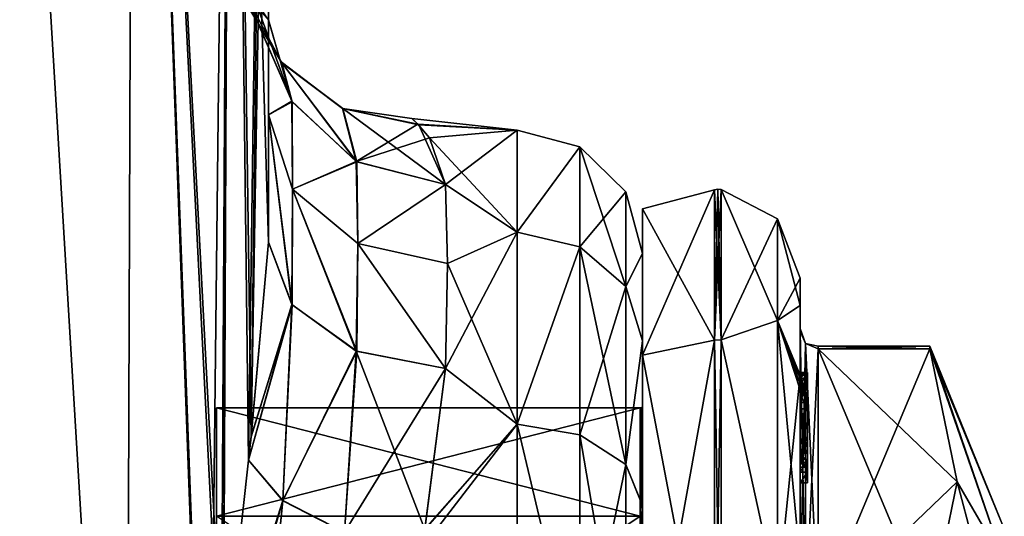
# Model space of a CAD drawing. Extents: x -23 to 470, y -2000 to 0.
# Tile 76 of 172: x 443 to 470, y -1959 to -1945. Entities that reach past the tile are written whole.
import ezdxf

# ---------------------------------------------------------------- set-up
doc = ezdxf.new("R2010")
doc.units = 0
doc.header["$LTSCALE"] = 64.024212
for name, color, linetype in [('1048', 7, 'CONTINUOUS'), ('1054', 7, 'CONTINUOUS'), ('625', 7, 'CONTINUOUS'), ('626', 7, 'CONTINUOUS'), ('631', 7, 'CONTINUOUS'), ('633', 7, 'CONTINUOUS'), ('635', 7, 'CONTINUOUS'), ('643', 7, 'CONTINUOUS'), ('667', 7, 'CONTINUOUS'), ('668', 7, 'CONTINUOUS'), ('669', 7, 'CONTINUOUS'), ('670', 7, 'CONTINUOUS'), ('671', 7, 'CONTINUOUS'), ('879', 7, 'CONTINUOUS'), ('880', 7, 'CONTINUOUS'), ('881', 7, 'CONTINUOUS'), ('882', 7, 'CONTINUOUS'), ('883', 7, 'CONTINUOUS'), ('884', 7, 'CONTINUOUS'), ('885', 7, 'CONTINUOUS'), ('886', 7, 'CONTINUOUS'), ('887', 7, 'CONTINUOUS'), ('888', 7, 'CONTINUOUS'), ('889', 7, 'CONTINUOUS'), ('890', 7, 'CONTINUOUS'), ('891', 7, 'CONTINUOUS'), ('892', 7, 'CONTINUOUS'), ('893', 7, 'CONTINUOUS'), ('895', 7, 'CONTINUOUS'), ('945', 7, 'CONTINUOUS'), ('946', 7, 'CONTINUOUS'), ('947', 7, 'CONTINUOUS'), ('948', 7, 'CONTINUOUS'), ('949', 7, 'CONTINUOUS'), ('950', 7, 'CONTINUOUS'), ('951', 7, 'CONTINUOUS'), ('952', 7, 'CONTINUOUS'), ('954', 7, 'CONTINUOUS'), ('955', 7, 'CONTINUOUS'), ('959', 7, 'CONTINUOUS'), ('960', 7, 'CONTINUOUS'), ('961', 7, 'CONTINUOUS'), ('962', 7, 'CONTINUOUS'), ('963', 7, 'CONTINUOUS'), ('964', 7, 'CONTINUOUS'), ('965', 7, 'CONTINUOUS')]:
    doc.layers.add(name, color=color, linetype=linetype)

msp = doc.modelspace()

# ---------------------------------------------------------------- linework, layer by layer
at = {"layer": '1048', "linetype": 'CONTINUOUS'}
for points in [[(468.023, -1954.467, 31.468), (464.9, -1954.467, 31.468), (464.9, -1954.4, 33.01), (468.023, -1954.467, 31.468)], [(468.023, -1954.4, 33), (468.023, -1954.467, 31.468), (464.9, -1954.4, 33.01), (468.023, -1954.4, 33)], [(464.9, -1954.467, 34.532), (468.023, -1954.467, 34.532), (468.023, -1954.4, 33), (464.9, -1954.467, 34.532)], [(464.9, -1954.467, 34.532), (468.023, -1954.4, 33), (464.9, -1954.4, 33.01), (464.9, -1954.467, 34.532)]]:
    msp.add_3dface(points, dxfattribs=at)
at = {"layer": '1054', "linetype": 'CONTINUOUS'}
for points in [[(464.4, -1953.979, 31.314), (464.4, -1953.9, 33.012), (464.549, -1954.326, 34.576), (464.4, -1953.979, 31.314)], [(464.4, -1953.9, 33.012), (464.4, -1953.979, 34.686), (464.549, -1954.326, 34.576), (464.4, -1953.9, 33.012)], [(464.4, -1953.979, 31.314), (464.549, -1954.326, 34.576), (464.549, -1954.326, 31.424), (464.4, -1953.979, 31.314)], [(464.9, -1954.4, 33.01), (464.9, -1954.467, 31.468), (464.549, -1954.326, 31.424), (464.9, -1954.4, 33.01)], [(464.9, -1954.467, 34.532), (464.9, -1954.4, 33.01), (464.549, -1954.326, 31.424), (464.9, -1954.467, 34.532)], [(464.549, -1954.326, 34.576), (464.9, -1954.467, 34.532), (464.549, -1954.326, 31.424), (464.549, -1954.326, 34.576)]]:
    msp.add_3dface(points, dxfattribs=at)
at = {"layer": '625', "linetype": 'CONTINUOUS'}
for points in [[(445.569, -1980, 62.553), (441.742, -1916.55, 65.045), (441.62, -1980, 65.095), (445.569, -1980, 62.553)], [(445.795, -1916.55, 62.333), (441.742, -1916.55, 65.045), (445.569, -1980, 62.553), (445.795, -1916.55, 62.333)], [(447.979, -1975.891, 59.384), (445.795, -1916.55, 62.333), (445.569, -1980, 62.553), (447.979, -1975.891, 59.384)], [(448.5, -1916.55, 58.279), (445.795, -1916.55, 62.333), (448.288, -1963.985, 58.763), (448.5, -1916.55, 58.279)], [(448.288, -1963.985, 58.763), (445.795, -1916.55, 62.333), (448.231, -1964.591, 58.884), (448.288, -1963.985, 58.763)], [(448.231, -1964.591, 58.884), (445.795, -1916.55, 62.333), (447.876, -1972, 59.571), (448.231, -1964.591, 58.884)], [(447.876, -1972, 59.571), (445.795, -1916.55, 62.333), (447.979, -1975.891, 59.384), (447.876, -1972, 59.571)], [(448.998, -1957.579, 56.831), (448.5, -1916.55, 58.279), (448.288, -1963.985, 58.763), (448.998, -1957.579, 56.831)], [(449.55, -1951.488, 53.501), (449.55, -1928.15, 53.5), (448.5, -1916.55, 58.279), (449.55, -1951.488, 53.501)], [(449.55, -1951.488, 53.501), (448.5, -1916.55, 58.279), (449.072, -1956.925, 56.553), (449.55, -1951.488, 53.501)], [(449.072, -1956.925, 56.553), (448.5, -1916.55, 58.279), (448.998, -1957.579, 56.831), (449.072, -1956.925, 56.553)]]:
    msp.add_3dface(points, dxfattribs=at)
at = {"layer": '626', "linetype": 'CONTINUOUS'}
for points in [[(445.566, -1980, 3.444), (441.621, -1980, 0.905), (441.742, -1916.55, 0.955), (445.566, -1980, 3.444)], [(445.795, -1916.55, 3.667), (445.566, -1980, 3.444), (441.742, -1916.55, 0.955), (445.795, -1916.55, 3.667)], [(447.876, -1972, 6.429), (445.566, -1980, 3.444), (445.795, -1916.55, 3.667), (447.876, -1972, 6.429)], [(448.5, -1916.55, 7.721), (447.876, -1972, 6.429), (445.795, -1916.55, 3.667), (448.5, -1916.55, 7.721)], [(448.232, -1964.573, 7.118), (447.876, -1972, 6.429), (448.5, -1916.55, 7.721), (448.232, -1964.573, 7.118)], [(448.294, -1963.909, 7.251), (448.232, -1964.573, 7.118), (448.5, -1916.55, 7.721), (448.294, -1963.909, 7.251)], [(448.998, -1957.576, 9.17), (448.294, -1963.909, 7.251), (448.5, -1916.55, 7.721), (448.998, -1957.576, 9.17)], [(449.55, -1916.55, 12.5), (448.998, -1957.576, 9.17), (448.5, -1916.55, 7.721), (449.55, -1916.55, 12.5)], [(449.073, -1956.908, 9.455), (448.998, -1957.576, 9.17), (449.55, -1916.55, 12.5), (449.073, -1956.908, 9.455)], [(449.55, -1916.55, 12.5), (449.55, -1928.15, 12.5), (449.073, -1956.908, 9.455), (449.55, -1916.55, 12.5)], [(449.55, -1951.489, 12.499), (449.073, -1956.908, 9.455), (449.55, -1928.15, 12.5), (449.55, -1951.489, 12.499)]]:
    msp.add_3dface(points, dxfattribs=at)
at = {"layer": '631', "linetype": 'CONTINUOUS'}
for points in [[(449.55, -1934.8, 13.61), (449.55, -1951.489, 12.499), (449.55, -1928.15, 12.5), (449.55, -1934.8, 13.61)], [(449.55, -1928.15, 53.5), (449.55, -1951.488, 53.501), (449.55, -1934.811, 52.387), (449.55, -1928.15, 53.5)], [(449.55, -1940.72, 16.808), (449.55, -1951.489, 12.499), (449.55, -1934.8, 13.61), (449.55, -1940.72, 16.808)], [(449.55, -1951.488, 53.501), (449.55, -1947.936, 49.184), (449.55, -1934.811, 52.387), (449.55, -1951.488, 53.501)], [(449.55, -1934.811, 52.387), (449.55, -1947.936, 49.184), (449.55, -1940.723, 49.19), (449.55, -1934.811, 52.387)], [(449.55, -1947.936, 16.816), (449.55, -1951.489, 12.499), (449.55, -1940.72, 16.808), (449.55, -1947.936, 16.816)], [(449.55, -1945.277, 21.735), (449.55, -1947.936, 16.816), (449.55, -1940.72, 16.808), (449.55, -1945.277, 21.735)], [(449.55, -1947.936, 49.184), (449.55, -1945.277, 44.265), (449.55, -1940.723, 49.19), (449.55, -1947.936, 49.184)]]:
    msp.add_3dface(points, dxfattribs=at)
at = {"layer": '633', "linetype": 'CONTINUOUS'}
for points in [[(460, -1951.811, 36.551), (460, -1954.252, 43.254), (460, -1951.812, 29.44), (460, -1951.811, 36.551)], [(460, -1951.812, 29.44), (460, -1954.252, 43.254), (460, -1954.251, 22.748), (460, -1951.812, 29.44)], [(460, -1954.251, 22.748), (460, -1954.252, 43.254), (460, -1958.847, 17.281), (460, -1954.251, 22.748)], [(460, -1954.252, 43.254), (460, -1958.855, 48.726), (460, -1958.847, 17.281), (460, -1954.252, 43.254)], [(460, -1958.847, 17.281), (460, -1958.855, 48.726), (460, -1965.035, 13.722), (460, -1958.847, 17.281)], [(460, -1958.855, 48.726), (460, -1965.046, 52.282), (460, -1965.035, 13.722), (460, -1958.855, 48.726)]]:
    msp.add_3dface(points, dxfattribs=at)
at = {"layer": '635', "linetype": 'CONTINUOUS'}
for points in [[(453.754, -1948.217, 36.22), (456.5, -1948.363, 28.839), (453.555, -1948.035, 31.696), (453.754, -1948.217, 36.22)], [(453.555, -1948.035, 31.696), (456.5, -1948.363, 28.839), (453.726, -1948.192, 29.972), (453.555, -1948.035, 31.696)], [(453.726, -1948.192, 29.972), (456.5, -1948.363, 28.839), (454.052, -1948.579, 27.759), (453.726, -1948.192, 29.972)], [(456.5, -1948.364, 37.161), (456.5, -1948.363, 28.839), (453.754, -1948.217, 36.22), (456.5, -1948.364, 37.161)], [(454.5, -1949.885, 42.323), (456.5, -1948.364, 37.161), (453.754, -1948.217, 36.22), (454.5, -1949.885, 42.323)], [(456.5, -1948.363, 28.839), (456.5, -1951.209, 21.011), (454.052, -1948.579, 27.759), (456.5, -1948.363, 28.839)], [(456.5, -1951.21, 44.991), (456.5, -1948.364, 37.161), (454.5, -1949.885, 42.323), (456.5, -1951.21, 44.991)], [(454.052, -1948.579, 27.759), (456.5, -1951.209, 21.011), (454.5, -1949.885, 23.677), (454.052, -1948.579, 27.759)], [(454.5, -1949.885, 23.677), (456.5, -1951.209, 21.011), (454.55, -1952.085, 19.607), (454.5, -1949.885, 23.677)], [(454.55, -1952.085, 46.393), (456.5, -1951.21, 44.991), (454.5, -1949.885, 42.323), (454.55, -1952.085, 46.393)], [(456.5, -1956.577, 51.388), (456.5, -1951.21, 44.991), (454.5, -1955.024, 49.966), (456.5, -1956.577, 51.388)], [(454.5, -1955.024, 49.966), (456.5, -1951.21, 44.991), (454.55, -1952.085, 46.393), (454.5, -1955.024, 49.966)], [(456.5, -1951.209, 21.011), (456.5, -1956.573, 14.615), (454.55, -1952.085, 19.607), (456.5, -1951.209, 21.011)], [(454.55, -1952.085, 19.607), (456.5, -1956.573, 14.615), (454.5, -1955.024, 16.034), (454.55, -1952.085, 19.607)], [(453.919, -1959.517, 53.498), (456.5, -1956.577, 51.388), (454.5, -1955.024, 49.966), (453.919, -1959.517, 53.498)], [(454.5, -1955.024, 16.034), (456.5, -1956.573, 14.615), (453.922, -1959.502, 12.511), (454.5, -1955.024, 16.034)], [(456.5, -1963.802, 55.556), (456.5, -1956.577, 51.388), (453.812, -1960.064, 53.822), (456.5, -1963.802, 55.556)], [(453.812, -1960.064, 53.822), (456.5, -1956.577, 51.388), (453.919, -1959.517, 53.498), (453.812, -1960.064, 53.822)], [(456.5, -1956.573, 14.615), (456.5, -1963.801, 10.444), (453.922, -1959.502, 12.511), (456.5, -1956.573, 14.615)]]:
    msp.add_3dface(points, dxfattribs=at)
at = {"layer": '643', "linetype": 'CONTINUOUS'}
for points in [[(456.5, -1951.209, 21.011), (456.5, -1948.363, 28.839), (458.249, -1948.826, 28.914), (456.5, -1951.209, 21.011)], [(456.5, -1948.363, 28.839), (456.5, -1948.364, 37.161), (458.249, -1948.826, 28.914), (456.5, -1948.363, 28.839)], [(456.5, -1948.364, 37.161), (456.5, -1951.21, 44.991), (458.249, -1948.826, 37.086), (456.5, -1948.364, 37.161)], [(456.5, -1948.364, 37.161), (458.249, -1948.826, 37.086), (458.249, -1948.826, 28.914), (456.5, -1948.364, 37.161)], [(456.5, -1951.209, 21.011), (458.249, -1948.826, 28.914), (458.249, -1951.621, 21.234), (456.5, -1951.209, 21.011)], [(456.5, -1951.21, 44.991), (458.249, -1951.621, 44.766), (458.249, -1948.826, 37.086), (456.5, -1951.21, 44.991)], [(459.531, -1950.088, 36.864), (459.531, -1950.088, 29.136), (458.249, -1948.826, 37.086), (459.531, -1950.088, 36.864)], [(458.249, -1951.621, 44.766), (459.531, -1950.088, 36.864), (458.249, -1948.826, 37.086), (458.249, -1951.621, 44.766)], [(459.531, -1950.088, 29.136), (459.531, -1952.731, 21.875), (458.249, -1948.826, 28.914), (459.531, -1950.088, 29.136)], [(458.249, -1948.826, 37.086), (459.531, -1950.088, 29.136), (458.249, -1948.826, 28.914), (458.249, -1948.826, 37.086)], [(458.249, -1948.826, 28.914), (459.531, -1952.731, 21.875), (458.249, -1951.621, 21.234), (458.249, -1948.826, 28.914)], [(459.531, -1952.731, 44.125), (459.531, -1950.088, 36.864), (458.249, -1951.621, 44.766), (459.531, -1952.731, 44.125)], [(460, -1951.811, 36.551), (460, -1951.812, 29.44), (459.531, -1950.088, 29.136), (460, -1951.811, 36.551)], [(459.531, -1952.731, 44.125), (460, -1951.811, 36.551), (459.531, -1950.088, 36.864), (459.531, -1952.731, 44.125)], [(459.531, -1950.088, 36.864), (460, -1951.811, 36.551), (459.531, -1950.088, 29.136), (459.531, -1950.088, 36.864)], [(459.531, -1950.088, 29.136), (460, -1951.812, 29.44), (459.531, -1952.731, 21.875), (459.531, -1950.088, 29.136)], [(456.5, -1956.573, 14.615), (456.5, -1951.209, 21.011), (458.249, -1951.621, 21.234), (456.5, -1956.573, 14.615)], [(456.5, -1951.21, 44.991), (456.5, -1956.577, 51.388), (458.249, -1951.621, 44.766), (456.5, -1951.21, 44.991)], [(456.5, -1956.573, 14.615), (458.249, -1951.621, 21.234), (458.249, -1956.874, 14.974), (456.5, -1956.573, 14.615)], [(456.5, -1956.577, 51.388), (458.249, -1956.874, 51.026), (458.249, -1951.621, 44.766), (456.5, -1956.577, 51.388)], [(458.249, -1956.874, 51.026), (459.531, -1952.731, 44.125), (458.249, -1951.621, 44.766), (458.249, -1956.874, 51.026)], [(459.531, -1952.731, 21.875), (459.531, -1957.698, 15.956), (458.249, -1951.621, 21.234), (459.531, -1952.731, 21.875)], [(458.249, -1951.621, 21.234), (459.531, -1957.698, 15.956), (458.249, -1956.874, 14.974), (458.249, -1951.621, 21.234)], [(460, -1954.252, 43.254), (460, -1951.811, 36.551), (459.531, -1952.731, 44.125), (460, -1954.252, 43.254)], [(460, -1951.812, 29.44), (460, -1954.251, 22.748), (459.531, -1952.731, 21.875), (460, -1951.812, 29.44)], [(459.531, -1957.698, 50.044), (459.531, -1952.731, 44.125), (458.249, -1956.874, 51.026), (459.531, -1957.698, 50.044)], [(459.531, -1957.698, 50.044), (460, -1954.252, 43.254), (459.531, -1952.731, 44.125), (459.531, -1957.698, 50.044)], [(459.531, -1952.731, 21.875), (460, -1954.251, 22.748), (459.531, -1957.698, 15.956), (459.531, -1952.731, 21.875)], [(460, -1954.251, 22.748), (460, -1958.847, 17.281), (459.531, -1957.698, 15.956), (460, -1954.251, 22.748)], [(460, -1958.855, 48.726), (460, -1954.252, 43.254), (459.531, -1957.698, 50.044), (460, -1958.855, 48.726)], [(456.5, -1963.801, 10.444), (456.5, -1956.573, 14.615), (458.249, -1963.952, 10.887), (456.5, -1963.801, 10.444)], [(456.5, -1956.573, 14.615), (458.249, -1956.874, 14.974), (458.249, -1963.952, 10.887), (456.5, -1956.573, 14.615)], [(456.5, -1956.577, 51.388), (456.5, -1963.802, 55.556), (458.249, -1963.952, 55.113), (456.5, -1956.577, 51.388)], [(456.5, -1956.577, 51.388), (458.249, -1963.952, 55.113), (458.249, -1956.874, 51.026), (456.5, -1956.577, 51.388)], [(458.249, -1963.952, 55.113), (459.531, -1957.698, 50.044), (458.249, -1956.874, 51.026), (458.249, -1963.952, 55.113)], [(459.531, -1957.698, 15.956), (459.531, -1964.39, 12.092), (458.249, -1956.874, 14.974), (459.531, -1957.698, 15.956)], [(458.249, -1956.874, 14.974), (459.531, -1964.39, 12.092), (458.249, -1963.952, 10.887), (458.249, -1956.874, 14.974)], [(459.531, -1964.39, 53.908), (459.531, -1957.698, 50.044), (458.249, -1963.952, 55.113), (459.531, -1964.39, 53.908)], [(459.531, -1964.39, 53.908), (460, -1958.855, 48.726), (459.531, -1957.698, 50.044), (459.531, -1964.39, 53.908)], [(459.531, -1957.698, 15.956), (460, -1958.847, 17.281), (459.531, -1964.39, 12.092), (459.531, -1957.698, 15.956)], [(460, -1958.847, 17.281), (460, -1965.035, 13.722), (459.531, -1964.39, 12.092), (460, -1958.847, 17.281)], [(460, -1965.046, 52.282), (460, -1958.855, 48.726), (459.531, -1964.39, 53.908), (460, -1965.046, 52.282)]]:
    msp.add_3dface(points, dxfattribs=at)
at = {"layer": '667', "linetype": 'CONTINUOUS'}
for points in [[(449.55, -1951.488, 53.501), (449.072, -1956.925, 56.553), (450.204, -1953.236, 51.753), (449.55, -1951.488, 53.501)], [(449.072, -1956.925, 56.553), (448.998, -1957.579, 56.831), (450.204, -1953.236, 51.753), (449.072, -1956.925, 56.553)], [(450.204, -1953.236, 51.753), (448.998, -1957.579, 56.831), (449.952, -1958.714, 55.199), (450.204, -1953.236, 51.753)], [(452.005, -1954.532, 50.458), (450.204, -1953.236, 51.753), (449.952, -1958.714, 55.199), (452.005, -1954.532, 50.458)], [(451.671, -1959.601, 54.123), (452.005, -1954.532, 50.458), (449.952, -1958.714, 55.199), (451.671, -1959.601, 54.123)], [(453.919, -1959.517, 53.498), (452.005, -1954.532, 50.458), (451.671, -1959.601, 54.123), (453.919, -1959.517, 53.498)], [(453.919, -1959.517, 53.498), (454.5, -1955.024, 49.966), (452.005, -1954.532, 50.458), (453.919, -1959.517, 53.498)], [(448.998, -1957.579, 56.831), (448.288, -1963.985, 58.763), (449.952, -1958.714, 55.199), (448.998, -1957.579, 56.831)], [(448.288, -1963.985, 58.763), (448.231, -1964.591, 58.884), (449.952, -1958.714, 55.199), (448.288, -1963.985, 58.763)], [(449.952, -1958.714, 55.199), (448.231, -1964.591, 58.884), (449.309, -1965.103, 57.441), (449.952, -1958.714, 55.199)], [(451.671, -1959.601, 54.123), (449.952, -1958.714, 55.199), (449.309, -1965.103, 57.441), (451.671, -1959.601, 54.123)]]:
    msp.add_3dface(points, dxfattribs=at)
at = {"layer": '668', "linetype": 'CONTINUOUS'}
for points in [[(449.55, -1945.277, 44.265), (449.55, -1947.936, 49.184), (450.212, -1947.568, 43.299), (449.55, -1945.277, 44.265)], [(450.212, -1947.568, 43.299), (449.55, -1947.936, 49.184), (450.22, -1950.01, 47.788), (450.212, -1947.568, 43.299)], [(452.022, -1949.252, 42.589), (450.212, -1947.568, 43.299), (450.22, -1950.01, 47.788), (452.022, -1949.252, 42.589)], [(449.55, -1947.936, 49.184), (449.55, -1951.488, 53.501), (450.204, -1953.236, 51.753), (449.55, -1947.936, 49.184)], [(450.22, -1950.01, 47.788), (449.55, -1947.936, 49.184), (450.204, -1953.236, 51.753), (450.22, -1950.01, 47.788)], [(452.05, -1951.529, 46.767), (452.022, -1949.252, 42.589), (450.22, -1950.01, 47.788), (452.05, -1951.529, 46.767)], [(454.5, -1949.885, 42.323), (452.022, -1949.252, 42.589), (452.05, -1951.529, 46.767), (454.5, -1949.885, 42.323)], [(454.55, -1952.085, 46.393), (454.5, -1949.885, 42.323), (452.05, -1951.529, 46.767), (454.55, -1952.085, 46.393)], [(452.005, -1954.532, 50.458), (450.22, -1950.01, 47.788), (450.204, -1953.236, 51.753), (452.005, -1954.532, 50.458)], [(452.05, -1951.529, 46.767), (450.22, -1950.01, 47.788), (452.005, -1954.532, 50.458), (452.05, -1951.529, 46.767)], [(454.5, -1955.024, 49.966), (452.05, -1951.529, 46.767), (452.005, -1954.532, 50.458), (454.5, -1955.024, 49.966)], [(454.5, -1955.024, 49.966), (454.55, -1952.085, 46.393), (452.05, -1951.529, 46.767), (454.5, -1955.024, 49.966)]]:
    msp.add_3dface(points, dxfattribs=at)
at = {"layer": '669', "linetype": 'CONTINUOUS'}
for points in [[(448.933, -1944.615, 29.007), (448.811, -1944.612, 31.259), (449.904, -1946.455, 29.301), (448.933, -1944.615, 29.007)], [(448.811, -1944.612, 31.259), (448.935, -1944.616, 37.018), (449.926, -1946.481, 36.697), (448.811, -1944.612, 31.259)], [(449.904, -1946.455, 29.301), (448.811, -1944.612, 31.259), (449.926, -1946.481, 36.697), (449.904, -1946.455, 29.301)], [(449.166, -1944.683, 26.269), (448.933, -1944.615, 29.007), (450.204, -1947.555, 22.695), (449.166, -1944.683, 26.269)], [(450.204, -1947.555, 22.695), (448.933, -1944.615, 29.007), (449.904, -1946.455, 29.301), (450.204, -1947.555, 22.695)], [(448.935, -1944.616, 37.018), (449.55, -1945.277, 44.265), (450.212, -1947.568, 43.299), (448.935, -1944.616, 37.018)], [(449.926, -1946.481, 36.697), (448.935, -1944.616, 37.018), (450.212, -1947.568, 43.299), (449.926, -1946.481, 36.697)], [(449.55, -1945.277, 21.735), (449.166, -1944.683, 26.269), (450.204, -1947.555, 22.695), (449.55, -1945.277, 21.735)], [(452.005, -1949.243, 23.407), (450.204, -1947.555, 22.695), (449.904, -1946.455, 29.301), (452.005, -1949.243, 23.407)], [(451.617, -1947.754, 29.653), (452.005, -1949.243, 23.407), (449.904, -1946.455, 29.301), (451.617, -1947.754, 29.653)], [(451.617, -1947.754, 29.653), (449.904, -1946.455, 29.301), (449.926, -1946.481, 36.697), (451.617, -1947.754, 29.653)], [(451.633, -1947.762, 36.348), (451.617, -1947.754, 29.653), (449.926, -1946.481, 36.697), (451.633, -1947.762, 36.348)], [(451.633, -1947.762, 36.348), (449.926, -1946.481, 36.697), (452.022, -1949.252, 42.589), (451.633, -1947.762, 36.348)], [(452.022, -1949.252, 42.589), (449.926, -1946.481, 36.697), (450.212, -1947.568, 43.299), (452.022, -1949.252, 42.589)], [(453.754, -1948.217, 36.22), (453.555, -1948.035, 31.696), (451.617, -1947.754, 29.653), (453.754, -1948.217, 36.22)], [(453.754, -1948.217, 36.22), (451.617, -1947.754, 29.653), (451.633, -1947.762, 36.348), (453.754, -1948.217, 36.22)], [(453.555, -1948.035, 31.696), (453.726, -1948.192, 29.972), (451.617, -1947.754, 29.653), (453.555, -1948.035, 31.696)], [(453.726, -1948.192, 29.972), (452.005, -1949.243, 23.407), (451.617, -1947.754, 29.653), (453.726, -1948.192, 29.972)], [(454.5, -1949.885, 42.323), (453.754, -1948.217, 36.22), (451.633, -1947.762, 36.348), (454.5, -1949.885, 42.323)], [(454.5, -1949.885, 42.323), (451.633, -1947.762, 36.348), (452.022, -1949.252, 42.589), (454.5, -1949.885, 42.323)], [(453.726, -1948.192, 29.972), (454.052, -1948.579, 27.759), (452.005, -1949.243, 23.407), (453.726, -1948.192, 29.972)], [(454.052, -1948.579, 27.759), (454.5, -1949.885, 23.677), (452.005, -1949.243, 23.407), (454.052, -1948.579, 27.759)]]:
    msp.add_3dface(points, dxfattribs=at)
at = {"layer": '670', "linetype": 'CONTINUOUS'}
for points in [[(449.55, -1947.936, 16.816), (449.55, -1945.277, 21.735), (450.204, -1947.555, 22.695), (449.55, -1947.936, 16.816)], [(450.22, -1950.01, 18.212), (449.55, -1947.936, 16.816), (450.204, -1947.555, 22.695), (450.22, -1950.01, 18.212)], [(452.005, -1949.243, 23.407), (450.22, -1950.01, 18.212), (450.204, -1947.555, 22.695), (452.005, -1949.243, 23.407)], [(449.55, -1951.489, 12.499), (449.55, -1947.936, 16.816), (450.212, -1953.246, 14.257), (449.55, -1951.489, 12.499)], [(450.212, -1953.246, 14.257), (449.55, -1947.936, 16.816), (450.22, -1950.01, 18.212), (450.212, -1953.246, 14.257)], [(452.05, -1951.529, 19.233), (450.22, -1950.01, 18.212), (452.005, -1949.243, 23.407), (452.05, -1951.529, 19.233)], [(454.5, -1949.885, 23.677), (452.05, -1951.529, 19.233), (452.005, -1949.243, 23.407), (454.5, -1949.885, 23.677)], [(454.5, -1949.885, 23.677), (454.55, -1952.085, 19.607), (452.05, -1951.529, 19.233), (454.5, -1949.885, 23.677)], [(452.022, -1954.539, 15.549), (450.212, -1953.246, 14.257), (450.22, -1950.01, 18.212), (452.022, -1954.539, 15.549)], [(452.05, -1951.529, 19.233), (452.022, -1954.539, 15.549), (450.22, -1950.01, 18.212), (452.05, -1951.529, 19.233)], [(454.5, -1955.024, 16.034), (452.022, -1954.539, 15.549), (452.05, -1951.529, 19.233), (454.5, -1955.024, 16.034)], [(454.55, -1952.085, 19.607), (454.5, -1955.024, 16.034), (452.05, -1951.529, 19.233), (454.55, -1952.085, 19.607)]]:
    msp.add_3dface(points, dxfattribs=at)
at = {"layer": '671', "linetype": 'CONTINUOUS'}
for points in [[(449.073, -1956.908, 9.455), (449.55, -1951.489, 12.499), (450.212, -1953.246, 14.257), (449.073, -1956.908, 9.455)], [(448.998, -1957.576, 9.17), (449.073, -1956.908, 9.455), (450.212, -1953.246, 14.257), (448.998, -1957.576, 9.17)], [(449.953, -1958.709, 10.804), (448.998, -1957.576, 9.17), (450.212, -1953.246, 14.257), (449.953, -1958.709, 10.804)], [(452.022, -1954.539, 15.549), (449.953, -1958.709, 10.804), (450.212, -1953.246, 14.257), (452.022, -1954.539, 15.549)], [(451.671, -1959.596, 11.88), (449.953, -1958.709, 10.804), (452.022, -1954.539, 15.549), (451.671, -1959.596, 11.88)], [(454.5, -1955.024, 16.034), (451.671, -1959.596, 11.88), (452.022, -1954.539, 15.549), (454.5, -1955.024, 16.034)], [(454.5, -1955.024, 16.034), (453.922, -1959.502, 12.511), (451.671, -1959.596, 11.88), (454.5, -1955.024, 16.034)], [(448.294, -1963.909, 7.251), (448.998, -1957.576, 9.17), (449.953, -1958.709, 10.804), (448.294, -1963.909, 7.251)], [(448.232, -1964.573, 7.118), (448.294, -1963.909, 7.251), (449.953, -1958.709, 10.804), (448.232, -1964.573, 7.118)], [(449.309, -1965.097, 8.559), (448.232, -1964.573, 7.118), (449.953, -1958.709, 10.804), (449.309, -1965.097, 8.559)], [(451.671, -1959.596, 11.88), (449.309, -1965.097, 8.559), (449.953, -1958.709, 10.804), (451.671, -1959.596, 11.88)]]:
    msp.add_3dface(points, dxfattribs=at)
at = {"layer": '879', "linetype": 'CONTINUOUS'}
for points in [[(464.9, -1961.907, 18.582), (464.9, -1954.467, 31.468), (468.023, -1961.907, 18.582), (464.9, -1961.907, 18.582)], [(468.023, -1961.907, 18.582), (464.9, -1954.467, 31.468), (468.786, -1958.187, 25.025), (468.023, -1961.907, 18.582)], [(468.786, -1958.187, 25.025), (464.9, -1954.467, 31.468), (468.023, -1954.467, 31.468), (468.786, -1958.187, 25.025)]]:
    msp.add_3dface(points, dxfattribs=at)
at = {"layer": '880', "linetype": 'CONTINUOUS'}
for points in [[(464.9, -1954.467, 34.532), (464.9, -1961.907, 47.418), (468.023, -1954.467, 34.532), (464.9, -1954.467, 34.532)], [(468.023, -1954.467, 34.532), (464.9, -1961.907, 47.418), (468.786, -1958.187, 40.975), (468.023, -1954.467, 34.532)], [(468.786, -1958.187, 40.975), (464.9, -1961.907, 47.418), (468.023, -1961.907, 47.418), (468.786, -1958.187, 40.975)]]:
    msp.add_3dface(points, dxfattribs=at)
at = {"layer": '881', "linetype": 'CONTINUOUS'}
for points in [[(464.4, -1952.5, 33), (464.4, -1955.211, 42.918), (464.4, -1953.979, 34.686), (464.4, -1952.5, 33)], [(464.4, -1953.257, 27.618), (464.4, -1952.5, 33), (464.4, -1953.979, 34.686), (464.4, -1953.257, 27.618)], [(464.4, -1955.268, 22.985), (464.4, -1953.257, 27.618), (464.4, -1955.133, 23.448), (464.4, -1955.268, 22.985)], [(464.4, -1955.133, 23.448), (464.4, -1953.257, 27.618), (464.4, -1953.979, 31.314), (464.4, -1955.133, 23.448)], [(464.4, -1953.979, 31.314), (464.4, -1953.257, 27.618), (464.4, -1953.9, 33.012), (464.4, -1953.979, 31.314)], [(464.4, -1953.9, 33.012), (464.4, -1953.257, 27.618), (464.4, -1953.979, 34.686), (464.4, -1953.9, 33.012)], [(464.4, -1957.915, 24.396), (464.4, -1957.561, 24.806), (464.4, -1953.979, 31.314), (464.4, -1957.915, 24.396)], [(464.4, -1961.529, 18.236), (464.4, -1957.915, 24.396), (464.4, -1953.979, 31.314), (464.4, -1961.529, 18.236)], [(464.4, -1953.979, 34.686), (464.4, -1955.211, 42.918), (464.4, -1961.529, 47.764), (464.4, -1953.979, 34.686)], [(464.4, -1955.187, 23.903), (464.4, -1955.133, 23.448), (464.4, -1953.979, 31.314), (464.4, -1955.187, 23.903)], [(464.4, -1955.454, 24.366), (464.4, -1955.187, 23.903), (464.4, -1953.979, 31.314), (464.4, -1955.454, 24.366)], [(464.4, -1955.966, 24.77), (464.4, -1955.454, 24.366), (464.4, -1953.979, 31.314), (464.4, -1955.966, 24.77)], [(464.4, -1956.563, 25.007), (464.4, -1955.966, 24.77), (464.4, -1953.979, 31.314), (464.4, -1956.563, 25.007)], [(464.4, -1957.095, 25.012), (464.4, -1956.563, 25.007), (464.4, -1953.979, 31.314), (464.4, -1957.095, 25.012)], [(464.4, -1957.561, 24.806), (464.4, -1957.095, 25.012), (464.4, -1953.979, 31.314), (464.4, -1957.561, 24.806)], [(464.4, -1955.211, 42.918), (464.4, -1962.241, 49.883), (464.4, -1961.529, 47.764), (464.4, -1955.211, 42.918)], [(464.4, -1955.454, 23.421), (464.4, -1955.514, 23.796), (464.4, -1955.578, 23.052), (464.4, -1955.454, 23.421)], [(464.4, -1955.514, 23.796), (464.4, -1955.747, 24.145), (464.4, -1955.578, 23.052), (464.4, -1955.514, 23.796)], [(464.4, -1955.747, 24.145), (464.4, -1955.701, 22.838), (464.4, -1955.578, 23.052), (464.4, -1955.747, 24.145)], [(464.4, -1955.635, 22.397), (464.4, -1958.211, 23.884), (464.4, -1960.414, 17.315), (464.4, -1955.635, 22.397)], [(464.4, -1957.773, 24.034), (464.4, -1955.701, 22.838), (464.4, -1957.65, 24.248), (464.4, -1957.773, 24.034)], [(464.4, -1957.65, 24.248), (464.4, -1955.701, 22.838), (464.4, -1957.385, 24.54), (464.4, -1957.65, 24.248)], [(464.4, -1957.385, 24.54), (464.4, -1955.701, 22.838), (464.4, -1957.035, 24.671), (464.4, -1957.385, 24.54)], [(464.4, -1957.035, 24.671), (464.4, -1955.701, 22.838), (464.4, -1956.616, 24.644), (464.4, -1957.035, 24.671)], [(464.4, -1956.616, 24.644), (464.4, -1955.701, 22.838), (464.4, -1956.151, 24.45), (464.4, -1956.616, 24.644)], [(464.4, -1956.151, 24.45), (464.4, -1955.701, 22.838), (464.4, -1955.747, 24.145), (464.4, -1956.151, 24.45)], [(464.4, -1958.211, 23.884), (464.4, -1957.915, 24.396), (464.4, -1961.529, 18.236), (464.4, -1958.211, 23.884)], [(464.4, -1960.414, 17.315), (464.4, -1958.211, 23.884), (464.4, -1961.529, 18.236), (464.4, -1960.414, 17.315)]]:
    msp.add_3dface(points, dxfattribs=at)
at = {"layer": '882', "linetype": 'CONTINUOUS'}
for points in [[(460, -1956.111, 33), (460, -1959.145, 42.339), (460, -1950.556, 33), (460, -1956.111, 33)], [(460, -1950.556, 33), (460, -1959.145, 42.339), (460, -1954.652, 45.605), (460, -1950.556, 33)], [(460, -1954.652, 20.395), (460, -1956.111, 33), (460, -1950.556, 33), (460, -1954.652, 20.395)], [(460, -1959.145, 42.339), (460, -1967.09, 48.111), (460, -1954.652, 45.605), (460, -1959.145, 42.339)], [(460, -1954.652, 45.605), (460, -1967.09, 48.111), (460, -1978.627, 53.394), (460, -1954.652, 45.605)], [(460, -1959.145, 23.661), (460, -1956.111, 33), (460, -1954.652, 20.395), (460, -1959.145, 23.661)], [(460, -1967.09, 17.889), (460, -1959.145, 23.661), (460, -1954.652, 20.395), (460, -1967.09, 17.889)], [(460, -1965.373, 12.606), (460, -1967.09, 17.889), (460, -1954.652, 20.395), (460, -1965.373, 12.606)], [(460, -1965.373, 53.394), (460, -1954.652, 45.605), (460, -1978.627, 53.394), (460, -1965.373, 53.394)]]:
    msp.add_3dface(points, dxfattribs=at)
at = {"layer": '883', "linetype": 'CONTINUOUS'}
for points in [[(448.1, -1956.115, 33), (448.1, -1959.149, 23.663), (448.1, -1987.885, 33), (448.1, -1956.115, 33)], [(448.1, -1956.115, 33), (448.1, -1987.885, 33), (448.1, -1984.851, 42.337), (448.1, -1956.115, 33)], [(448.1, -1956.115, 33), (448.1, -1984.851, 42.337), (448.1, -1959.149, 42.337), (448.1, -1956.115, 33)]]:
    msp.add_3dface(points, dxfattribs=at)
at = {"layer": '884', "linetype": 'CONTINUOUS'}
for points in [[(448.1, -1959.149, 23.663), (448.1, -1956.115, 33), (459.934, -1959.149, 23.663), (448.1, -1959.149, 23.663)], [(459.934, -1959.149, 23.663), (448.1, -1956.115, 33), (459.934, -1956.115, 33), (459.934, -1959.149, 23.663)], [(459.934, -1967.091, 17.892), (448.1, -1959.149, 23.663), (459.934, -1959.149, 23.663), (459.934, -1967.091, 17.892)]]:
    msp.add_3dface(points, dxfattribs=at)
at = {"layer": '885', "linetype": 'CONTINUOUS'}
for points in [[(459.934, -1956.115, 33), (448.1, -1956.115, 33), (448.1, -1959.149, 42.337), (459.934, -1956.115, 33)], [(459.934, -1956.115, 33), (448.1, -1959.149, 42.337), (459.934, -1959.149, 42.337), (459.934, -1956.115, 33)], [(448.1, -1959.149, 42.337), (448.1, -1967.091, 48.108), (459.934, -1959.149, 42.337), (448.1, -1959.149, 42.337)], [(459.934, -1959.149, 42.337), (448.1, -1967.091, 48.108), (459.934, -1967.091, 48.108), (459.934, -1959.149, 42.337)]]:
    msp.add_3dface(points, dxfattribs=at)
at = {"layer": '886', "linetype": 'CONTINUOUS'}
for points in [[(462.195, -1954.216, 45.921), (463.77, -1950.841, 33), (462.195, -1950.017, 33), (462.195, -1954.216, 45.921)], [(463.77, -1953.675, 43.58), (463.77, -1950.841, 33), (462.195, -1954.216, 45.921), (463.77, -1953.675, 43.58)], [(463.77, -1953.675, 43.58), (464.4, -1952.5, 33), (463.77, -1950.841, 33), (463.77, -1953.675, 43.58)], [(464.4, -1955.211, 42.918), (464.4, -1952.5, 33), (463.77, -1953.675, 43.58), (464.4, -1955.211, 42.918)], [(463.77, -1961.42, 51.325), (463.77, -1953.675, 43.58), (462.195, -1954.216, 45.921), (463.77, -1961.42, 51.325)], [(463.77, -1961.42, 51.325), (464.4, -1955.211, 42.918), (463.77, -1953.675, 43.58), (463.77, -1961.42, 51.325)], [(462.195, -1965.207, 53.907), (463.77, -1961.42, 51.325), (462.195, -1954.216, 45.921), (462.195, -1965.207, 53.907)], [(464.4, -1962.241, 49.883), (464.4, -1955.211, 42.918), (463.77, -1961.42, 51.325), (464.4, -1962.241, 49.883)]]:
    msp.add_3dface(points, dxfattribs=at)
at = {"layer": '887', "linetype": 'CONTINUOUS'}
for points in [[(462.195, -1950.017, 33), (463.77, -1950.841, 33), (463.77, -1953.675, 22.42), (462.195, -1950.017, 33)], [(462.195, -1950.017, 33), (463.77, -1953.675, 22.42), (462.195, -1954.216, 20.079), (462.195, -1950.017, 33)], [(464.4, -1952.5, 33), (464.4, -1953.257, 27.618), (463.77, -1950.841, 33), (464.4, -1952.5, 33)], [(463.77, -1950.841, 33), (464.4, -1953.257, 27.618), (463.77, -1953.675, 22.42), (463.77, -1950.841, 33)], [(464.4, -1953.257, 27.618), (464.4, -1955.268, 22.985), (463.77, -1953.675, 22.42), (464.4, -1953.257, 27.618)], [(463.77, -1953.675, 22.42), (463.77, -1961.42, 14.675), (462.195, -1954.216, 20.079), (463.77, -1953.675, 22.42)], [(463.77, -1953.675, 22.42), (464.4, -1960.414, 17.315), (463.77, -1961.42, 14.675), (463.77, -1953.675, 22.42)], [(464.4, -1960.414, 17.315), (463.77, -1953.675, 22.42), (464.4, -1955.613, 22.384), (464.4, -1960.414, 17.315)], [(464.4, -1955.268, 22.985), (464.4, -1955.288, 22.947), (463.77, -1953.675, 22.42), (464.4, -1955.268, 22.985)], [(464.4, -1955.288, 22.947), (464.4, -1955.31, 22.909), (463.77, -1953.675, 22.42), (464.4, -1955.288, 22.947)], [(463.77, -1953.675, 22.42), (464.4, -1955.31, 22.909), (464.4, -1955.461, 22.646), (463.77, -1953.675, 22.42)], [(464.4, -1955.613, 22.384), (463.77, -1953.675, 22.42), (464.4, -1955.461, 22.646), (464.4, -1955.613, 22.384)], [(462.195, -1954.216, 20.079), (463.77, -1961.42, 14.675), (462.195, -1965.207, 12.093), (462.195, -1954.216, 20.079)], [(464.4, -1955.624, 22.39), (464.4, -1960.414, 17.315), (464.4, -1955.613, 22.384), (464.4, -1955.624, 22.39)], [(464.4, -1955.635, 22.397), (464.4, -1960.414, 17.315), (464.4, -1955.624, 22.39), (464.4, -1955.635, 22.397)]]:
    msp.add_3dface(points, dxfattribs=at)
at = {"layer": '888', "linetype": 'CONTINUOUS'}
for points in [[(462.009, -1954.226, 20.087), (460, -1950.556, 33), (462.009, -1950.03, 33), (462.009, -1954.226, 20.087)], [(460, -1954.652, 20.395), (460, -1950.556, 33), (462.009, -1954.226, 20.087), (460, -1954.652, 20.395)], [(462.009, -1965.211, 12.106), (460, -1954.652, 20.395), (462.009, -1954.226, 20.087), (462.009, -1965.211, 12.106)], [(460, -1965.373, 12.606), (460, -1954.652, 20.395), (462.009, -1965.211, 12.106), (460, -1965.373, 12.606)]]:
    msp.add_3dface(points, dxfattribs=at)
at = {"layer": '889', "linetype": 'CONTINUOUS'}
for points in [[(460, -1950.556, 33), (460, -1954.652, 45.605), (462.009, -1950.03, 33), (460, -1950.556, 33)], [(462.009, -1950.03, 33), (460, -1954.652, 45.605), (462.009, -1954.226, 45.913), (462.009, -1950.03, 33)], [(460, -1954.652, 45.605), (460, -1965.373, 53.394), (462.009, -1954.226, 45.913), (460, -1954.652, 45.605)], [(462.009, -1954.226, 45.913), (460, -1965.373, 53.394), (462.009, -1965.211, 53.894), (462.009, -1954.226, 45.913)]]:
    msp.add_3dface(points, dxfattribs=at)
at = {"layer": '890', "linetype": 'CONTINUOUS'}
for points in [[(460, -1959.145, 42.339), (460, -1956.111, 33), (459.934, -1959.149, 42.337), (460, -1959.145, 42.339)], [(459.934, -1959.149, 42.337), (460, -1956.111, 33), (459.967, -1956.114, 33), (459.934, -1959.149, 42.337)], [(459.934, -1956.115, 33), (459.934, -1959.149, 42.337), (459.967, -1956.114, 33), (459.934, -1956.115, 33)], [(460, -1967.09, 48.111), (460, -1959.145, 42.339), (459.934, -1967.091, 48.108), (460, -1967.09, 48.111)], [(460, -1959.145, 42.339), (459.934, -1959.149, 42.337), (459.934, -1967.091, 48.108), (460, -1959.145, 42.339)]]:
    msp.add_3dface(points, dxfattribs=at)
at = {"layer": '891', "linetype": 'CONTINUOUS'}
for points in [[(460, -1959.145, 23.661), (459.934, -1956.115, 33), (459.967, -1956.114, 33), (460, -1959.145, 23.661)], [(460, -1959.145, 23.661), (459.934, -1959.149, 23.663), (459.934, -1956.115, 33), (460, -1959.145, 23.661)], [(460, -1956.111, 33), (460, -1959.145, 23.661), (459.967, -1956.114, 33), (460, -1956.111, 33)], [(460, -1959.145, 23.661), (460, -1967.09, 17.889), (459.934, -1959.149, 23.663), (460, -1959.145, 23.661)], [(460, -1967.09, 17.889), (459.934, -1967.091, 17.892), (459.934, -1959.149, 23.663), (460, -1967.09, 17.889)]]:
    msp.add_3dface(points, dxfattribs=at)
at = {"layer": '892', "linetype": 'CONTINUOUS'}
for points in [[(462.009, -1954.226, 45.913), (462.195, -1950.017, 33), (462.102, -1950.015, 33), (462.009, -1954.226, 45.913)], [(462.009, -1950.03, 33), (462.009, -1954.226, 45.913), (462.102, -1950.015, 33), (462.009, -1950.03, 33)], [(462.195, -1954.216, 45.921), (462.195, -1950.017, 33), (462.009, -1954.226, 45.913), (462.195, -1954.216, 45.921)], [(462.195, -1965.207, 53.907), (462.195, -1954.216, 45.921), (462.009, -1965.211, 53.894), (462.195, -1965.207, 53.907)], [(462.195, -1954.216, 45.921), (462.009, -1954.226, 45.913), (462.009, -1965.211, 53.894), (462.195, -1954.216, 45.921)]]:
    msp.add_3dface(points, dxfattribs=at)
at = {"layer": '893', "linetype": 'CONTINUOUS'}
for points in [[(462.195, -1954.216, 20.079), (462.009, -1950.03, 33), (462.102, -1950.015, 33), (462.195, -1954.216, 20.079)], [(462.195, -1954.216, 20.079), (462.009, -1954.226, 20.087), (462.009, -1950.03, 33), (462.195, -1954.216, 20.079)], [(462.195, -1950.017, 33), (462.195, -1954.216, 20.079), (462.102, -1950.015, 33), (462.195, -1950.017, 33)], [(462.195, -1954.216, 20.079), (462.195, -1965.207, 12.093), (462.009, -1954.226, 20.087), (462.195, -1954.216, 20.079)], [(462.195, -1965.207, 12.093), (462.009, -1965.211, 12.106), (462.009, -1954.226, 20.087), (462.195, -1965.207, 12.093)]]:
    msp.add_3dface(points, dxfattribs=at)
at = {"layer": '895', "linetype": 'CONTINUOUS'}
for points in [[(470.1, -1959.5, 33), (470.1, -1960.452, 28.217), (468.023, -1954.4, 33), (470.1, -1959.5, 33)], [(468.023, -1954.467, 34.532), (470.1, -1959.5, 33), (468.023, -1954.4, 33), (468.023, -1954.467, 34.532)], [(470.1, -1960.452, 28.217), (468.023, -1954.467, 31.468), (468.023, -1954.4, 33), (470.1, -1960.452, 28.217)], [(470.1, -1960.452, 37.783), (470.1, -1959.5, 33), (468.023, -1954.467, 34.532), (470.1, -1960.452, 37.783)], [(470.1, -1960.452, 37.783), (468.023, -1954.467, 34.532), (468.786, -1958.187, 40.975), (470.1, -1960.452, 37.783)], [(470.1, -1960.452, 28.217), (468.786, -1958.187, 25.025), (468.023, -1954.467, 31.468), (470.1, -1960.452, 28.217)], [(470.1, -1963.161, 41.839), (468.786, -1958.187, 40.975), (468.023, -1961.907, 47.418), (470.1, -1963.161, 41.839)], [(470.1, -1963.161, 24.161), (468.023, -1961.907, 18.582), (468.786, -1958.187, 25.025), (470.1, -1963.161, 24.161)], [(470.1, -1963.161, 41.839), (470.1, -1960.452, 37.783), (468.786, -1958.187, 40.975), (470.1, -1963.161, 41.839)], [(470.1, -1960.452, 28.217), (470.1, -1963.161, 24.161), (468.786, -1958.187, 25.025), (470.1, -1960.452, 28.217)]]:
    msp.add_3dface(points, dxfattribs=at)
at = {"layer": '945', "linetype": 'CONTINUOUS'}
for points in [[(464.6, -1955.136, 23.41), (464.6, -1955.613, 22.384), (464.6, -1955.31, 22.909), (464.6, -1955.136, 23.41)], [(464.6, -1955.613, 22.384), (464.6, -1955.136, 23.41), (464.6, -1955.578, 23.052), (464.6, -1955.613, 22.384)], [(464.6, -1955.136, 23.41), (464.6, -1955.187, 23.903), (464.6, -1955.578, 23.052), (464.6, -1955.136, 23.41)], [(464.6, -1955.187, 23.903), (464.6, -1955.431, 24.341), (464.6, -1955.514, 23.796), (464.6, -1955.187, 23.903)], [(464.6, -1955.578, 23.052), (464.6, -1955.187, 23.903), (464.6, -1955.453, 23.43), (464.6, -1955.578, 23.052)], [(464.6, -1955.453, 23.43), (464.6, -1955.187, 23.903), (464.6, -1955.514, 23.796), (464.6, -1955.453, 23.43)], [(464.6, -1955.431, 24.341), (464.6, -1955.966, 24.77), (464.6, -1955.724, 24.121), (464.6, -1955.431, 24.341)], [(464.6, -1955.514, 23.796), (464.6, -1955.431, 24.341), (464.6, -1955.724, 24.121), (464.6, -1955.514, 23.796)], [(464.6, -1955.701, 22.838), (464.6, -1955.613, 22.384), (464.6, -1955.578, 23.052), (464.6, -1955.701, 22.838)], [(464.6, -1958.211, 23.884), (464.6, -1955.613, 22.384), (464.6, -1957.773, 24.034), (464.6, -1958.211, 23.884)], [(464.6, -1955.613, 22.384), (464.6, -1955.701, 22.838), (464.6, -1957.773, 24.034), (464.6, -1955.613, 22.384)], [(464.6, -1955.724, 24.121), (464.6, -1955.966, 24.77), (464.6, -1956.151, 24.45), (464.6, -1955.724, 24.121)], [(464.6, -1955.966, 24.77), (464.6, -1956.59, 25.014), (464.6, -1956.151, 24.45), (464.6, -1955.966, 24.77)], [(464.6, -1956.151, 24.45), (464.6, -1956.59, 25.014), (464.6, -1956.646, 24.652), (464.6, -1956.151, 24.45)], [(464.6, -1956.59, 25.014), (464.6, -1957.095, 25.012), (464.6, -1957.035, 24.671), (464.6, -1956.59, 25.014)], [(464.6, -1956.646, 24.652), (464.6, -1956.59, 25.014), (464.6, -1957.035, 24.671), (464.6, -1956.646, 24.652)], [(464.6, -1957.035, 24.671), (464.6, -1957.095, 25.012), (464.6, -1957.386, 24.54), (464.6, -1957.035, 24.671)], [(464.6, -1957.095, 25.012), (464.6, -1957.553, 24.813), (464.6, -1957.386, 24.54), (464.6, -1957.095, 25.012)], [(464.6, -1957.386, 24.54), (464.6, -1957.553, 24.813), (464.6, -1957.65, 24.248), (464.6, -1957.386, 24.54)], [(464.6, -1957.553, 24.813), (464.6, -1957.915, 24.396), (464.6, -1957.773, 24.034), (464.6, -1957.553, 24.813)], [(464.6, -1957.65, 24.248), (464.6, -1957.553, 24.813), (464.6, -1957.773, 24.034), (464.6, -1957.65, 24.248)], [(464.6, -1957.915, 24.396), (464.6, -1958.211, 23.884), (464.6, -1957.773, 24.034), (464.6, -1957.915, 24.396)]]:
    msp.add_3dface(points, dxfattribs=at)
at = {"layer": '946', "linetype": 'CONTINUOUS'}
for points in [[(464.4, -1957.915, 24.396), (464.4, -1958.211, 23.884), (464.6, -1957.915, 24.396), (464.4, -1957.915, 24.396)], [(464.4, -1958.211, 23.884), (464.6, -1958.211, 23.884), (464.6, -1957.915, 24.396), (464.4, -1958.211, 23.884)]]:
    msp.add_3dface(points, dxfattribs=at)
at = {"layer": '947', "linetype": 'CONTINUOUS'}
for points in [[(464.4, -1957.095, 25.012), (464.4, -1957.561, 24.806), (464.6, -1957.095, 25.012), (464.4, -1957.095, 25.012)], [(464.4, -1957.561, 24.806), (464.6, -1957.553, 24.813), (464.6, -1957.095, 25.012), (464.4, -1957.561, 24.806)], [(464.4, -1957.561, 24.806), (464.4, -1957.915, 24.396), (464.6, -1957.553, 24.813), (464.4, -1957.561, 24.806)], [(464.4, -1957.915, 24.396), (464.6, -1957.915, 24.396), (464.6, -1957.553, 24.813), (464.4, -1957.915, 24.396)]]:
    msp.add_3dface(points, dxfattribs=at)
at = {"layer": '948', "linetype": 'CONTINUOUS'}
for points in [[(464.4, -1955.966, 24.77), (464.4, -1956.563, 25.007), (464.6, -1955.966, 24.77), (464.4, -1955.966, 24.77)], [(464.4, -1956.563, 25.007), (464.6, -1956.59, 25.014), (464.6, -1955.966, 24.77), (464.4, -1956.563, 25.007)], [(464.4, -1956.563, 25.007), (464.4, -1957.095, 25.012), (464.6, -1956.59, 25.014), (464.4, -1956.563, 25.007)], [(464.4, -1957.095, 25.012), (464.6, -1957.095, 25.012), (464.6, -1956.59, 25.014), (464.4, -1957.095, 25.012)]]:
    msp.add_3dface(points, dxfattribs=at)
at = {"layer": '949', "linetype": 'CONTINUOUS'}
for points in [[(464.4, -1955.187, 23.903), (464.4, -1955.454, 24.366), (464.6, -1955.187, 23.903), (464.4, -1955.187, 23.903)], [(464.4, -1955.454, 24.366), (464.6, -1955.431, 24.341), (464.6, -1955.187, 23.903), (464.4, -1955.454, 24.366)], [(464.4, -1955.454, 24.366), (464.4, -1955.966, 24.77), (464.6, -1955.431, 24.341), (464.4, -1955.454, 24.366)], [(464.4, -1955.966, 24.77), (464.6, -1955.966, 24.77), (464.6, -1955.431, 24.341), (464.4, -1955.966, 24.77)]]:
    msp.add_3dface(points, dxfattribs=at)
at = {"layer": '950', "linetype": 'CONTINUOUS'}
for points in [[(464.4, -1955.268, 22.985), (464.4, -1955.133, 23.448), (464.6, -1955.136, 23.41), (464.4, -1955.268, 22.985)], [(464.4, -1955.133, 23.448), (464.4, -1955.187, 23.903), (464.6, -1955.136, 23.41), (464.4, -1955.133, 23.448)], [(464.4, -1955.268, 22.985), (464.6, -1955.136, 23.41), (464.6, -1955.31, 22.909), (464.4, -1955.268, 22.985)], [(464.4, -1955.187, 23.903), (464.6, -1955.187, 23.903), (464.6, -1955.136, 23.41), (464.4, -1955.187, 23.903)], [(464.4, -1955.288, 22.947), (464.4, -1955.268, 22.985), (464.6, -1955.31, 22.909), (464.4, -1955.288, 22.947)], [(464.4, -1955.31, 22.909), (464.4, -1955.288, 22.947), (464.6, -1955.31, 22.909), (464.4, -1955.31, 22.909)]]:
    msp.add_3dface(points, dxfattribs=at)
at = {"layer": '951', "linetype": 'CONTINUOUS'}
for points in [[(464.4, -1955.461, 22.646), (464.4, -1955.31, 22.909), (464.6, -1955.613, 22.384), (464.4, -1955.461, 22.646)], [(464.6, -1955.613, 22.384), (464.4, -1955.31, 22.909), (464.6, -1955.31, 22.909), (464.6, -1955.613, 22.384)], [(464.4, -1955.613, 22.384), (464.4, -1955.461, 22.646), (464.6, -1955.613, 22.384), (464.4, -1955.613, 22.384)]]:
    msp.add_3dface(points, dxfattribs=at)
at = {"layer": '952', "linetype": 'CONTINUOUS'}
for points in [[(464.4, -1955.624, 22.39), (464.4, -1955.613, 22.384), (464.6, -1958.211, 23.884), (464.4, -1955.624, 22.39)], [(464.4, -1955.613, 22.384), (464.6, -1955.613, 22.384), (464.6, -1958.211, 23.884), (464.4, -1955.613, 22.384)], [(464.4, -1955.635, 22.397), (464.4, -1955.624, 22.39), (464.6, -1958.211, 23.884), (464.4, -1955.635, 22.397)], [(464.4, -1958.211, 23.884), (464.4, -1955.635, 22.397), (464.6, -1958.211, 23.884), (464.4, -1958.211, 23.884)]]:
    msp.add_3dface(points, dxfattribs=at)
at = {"layer": '954', "linetype": 'CONTINUOUS'}
for points in [[(464.4, -1961.529, 18.236), (464.4, -1953.979, 31.314), (464.549, -1954.326, 31.424), (464.4, -1961.529, 18.236)], [(464.4, -1961.529, 18.236), (464.549, -1954.326, 31.424), (464.549, -1961.798, 18.482), (464.4, -1961.529, 18.236)], [(464.549, -1954.326, 31.424), (464.9, -1954.467, 31.468), (464.549, -1961.798, 18.482), (464.549, -1954.326, 31.424)], [(464.9, -1954.467, 31.468), (464.9, -1961.907, 18.582), (464.549, -1961.798, 18.482), (464.9, -1954.467, 31.468)]]:
    msp.add_3dface(points, dxfattribs=at)
at = {"layer": '955', "linetype": 'CONTINUOUS'}
for points in [[(464.4, -1953.979, 34.686), (464.4, -1961.529, 47.764), (464.549, -1961.798, 47.518), (464.4, -1953.979, 34.686)], [(464.4, -1953.979, 34.686), (464.549, -1961.798, 47.518), (464.549, -1954.326, 34.576), (464.4, -1953.979, 34.686)], [(464.9, -1961.907, 47.418), (464.9, -1954.467, 34.532), (464.549, -1954.326, 34.576), (464.9, -1961.907, 47.418)], [(464.549, -1961.798, 47.518), (464.9, -1961.907, 47.418), (464.549, -1954.326, 34.576), (464.549, -1961.798, 47.518)]]:
    msp.add_3dface(points, dxfattribs=at)
at = {"layer": '959', "linetype": 'CONTINUOUS'}
for points in [[(464.4, -1955.701, 22.838), (464.4, -1957.773, 24.034), (464.6, -1955.701, 22.838), (464.4, -1955.701, 22.838)], [(464.6, -1955.701, 22.838), (464.4, -1957.773, 24.034), (464.6, -1957.773, 24.034), (464.6, -1955.701, 22.838)]]:
    msp.add_3dface(points, dxfattribs=at)
at = {"layer": '960', "linetype": 'CONTINUOUS'}
for points in [[(464.4, -1957.773, 24.034), (464.4, -1957.65, 24.248), (464.6, -1957.773, 24.034), (464.4, -1957.773, 24.034)], [(464.4, -1957.65, 24.248), (464.6, -1957.65, 24.248), (464.6, -1957.773, 24.034), (464.4, -1957.65, 24.248)]]:
    msp.add_3dface(points, dxfattribs=at)
at = {"layer": '961', "linetype": 'CONTINUOUS'}
for points in [[(464.4, -1957.385, 24.54), (464.4, -1957.035, 24.671), (464.6, -1957.386, 24.54), (464.4, -1957.385, 24.54)], [(464.4, -1957.035, 24.671), (464.6, -1957.035, 24.671), (464.6, -1957.386, 24.54), (464.4, -1957.035, 24.671)], [(464.4, -1957.65, 24.248), (464.4, -1957.385, 24.54), (464.6, -1957.65, 24.248), (464.4, -1957.65, 24.248)], [(464.4, -1957.385, 24.54), (464.6, -1957.386, 24.54), (464.6, -1957.65, 24.248), (464.4, -1957.385, 24.54)]]:
    msp.add_3dface(points, dxfattribs=at)
at = {"layer": '962', "linetype": 'CONTINUOUS'}
for points in [[(464.4, -1956.616, 24.644), (464.4, -1956.151, 24.45), (464.6, -1956.646, 24.652), (464.4, -1956.616, 24.644)], [(464.4, -1956.151, 24.45), (464.6, -1956.151, 24.45), (464.6, -1956.646, 24.652), (464.4, -1956.151, 24.45)], [(464.4, -1957.035, 24.671), (464.4, -1956.616, 24.644), (464.6, -1957.035, 24.671), (464.4, -1957.035, 24.671)], [(464.4, -1956.616, 24.644), (464.6, -1956.646, 24.652), (464.6, -1957.035, 24.671), (464.4, -1956.616, 24.644)]]:
    msp.add_3dface(points, dxfattribs=at)
at = {"layer": '963', "linetype": 'CONTINUOUS'}
for points in [[(464.4, -1955.747, 24.145), (464.4, -1955.514, 23.796), (464.6, -1955.724, 24.121), (464.4, -1955.747, 24.145)], [(464.4, -1955.514, 23.796), (464.6, -1955.514, 23.796), (464.6, -1955.724, 24.121), (464.4, -1955.514, 23.796)], [(464.4, -1955.747, 24.145), (464.6, -1955.724, 24.121), (464.6, -1956.151, 24.45), (464.4, -1955.747, 24.145)], [(464.4, -1956.151, 24.45), (464.4, -1955.747, 24.145), (464.6, -1956.151, 24.45), (464.4, -1956.151, 24.45)]]:
    msp.add_3dface(points, dxfattribs=at)
at = {"layer": '964', "linetype": 'CONTINUOUS'}
for points in [[(464.4, -1955.454, 23.421), (464.4, -1955.578, 23.052), (464.6, -1955.453, 23.43), (464.4, -1955.454, 23.421)], [(464.4, -1955.454, 23.421), (464.6, -1955.453, 23.43), (464.6, -1955.514, 23.796), (464.4, -1955.454, 23.421)], [(464.4, -1955.578, 23.052), (464.6, -1955.578, 23.052), (464.6, -1955.453, 23.43), (464.4, -1955.578, 23.052)], [(464.4, -1955.514, 23.796), (464.4, -1955.454, 23.421), (464.6, -1955.514, 23.796), (464.4, -1955.514, 23.796)]]:
    msp.add_3dface(points, dxfattribs=at)
at = {"layer": '965', "linetype": 'CONTINUOUS'}
for points in [[(464.4, -1955.578, 23.052), (464.4, -1955.701, 22.838), (464.6, -1955.578, 23.052), (464.4, -1955.578, 23.052)], [(464.4, -1955.701, 22.838), (464.6, -1955.701, 22.838), (464.6, -1955.578, 23.052), (464.4, -1955.701, 22.838)]]:
    msp.add_3dface(points, dxfattribs=at)

doc.saveas('drawing.dxf')
